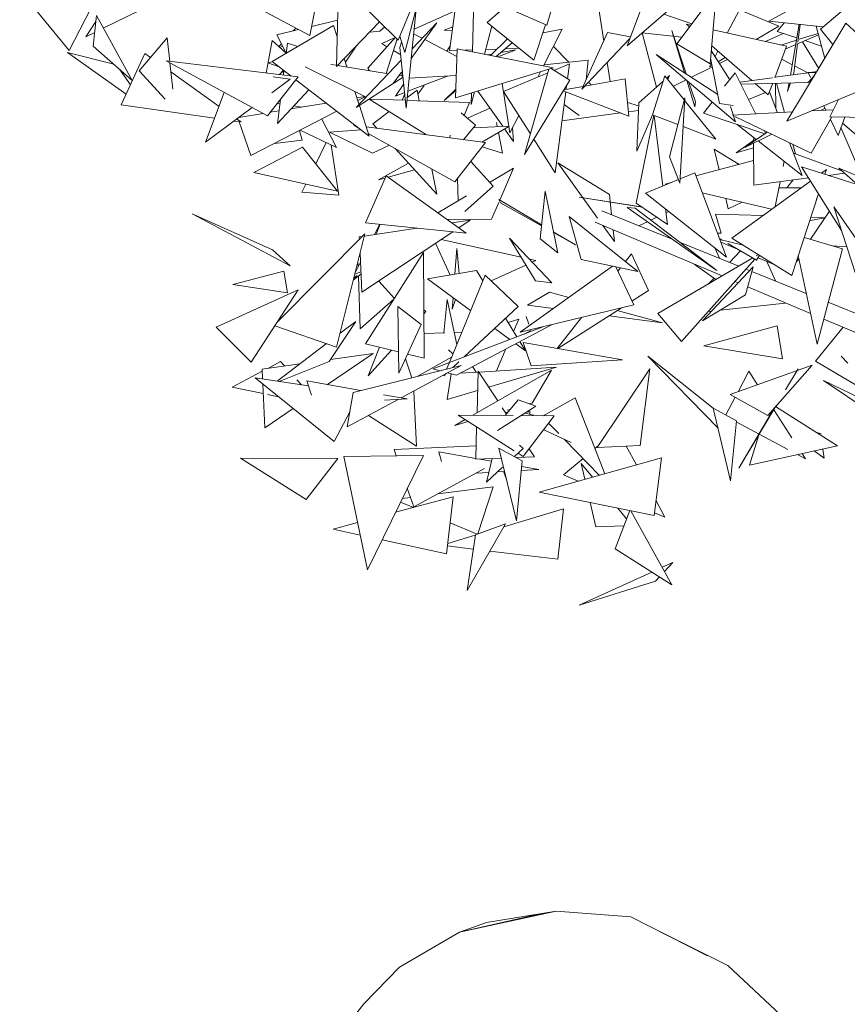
# Model space of a CAD drawing. Header units: millimetres. Extents: x -14485 to 13127, y -18923 to 3272.
# Tile 19 of 119: x 10118 to 10387, y 1646 to 1965. Entities that reach past the tile are written whole.
import ezdxf

# ---------------------------------------------------------------- set-up
doc = ezdxf.new("R2010")
doc.units = ezdxf.units.MM
doc.layers.add('G-IMPT', color=7, linetype='Continuous', lineweight=5)

# ---------------------------------------------------------------- blocks, each defined once
blk = doc.blocks.new('ÁRVORES ORNAMENTAIS - Pequeno e Médio Porte - Ipê-roxo-2865575-CORTE_CALÇADA')
at = {"layer": 'G-IMPT', "color": 253, "true_color": 0xaaaaaa}
for p, q in [((6575.2, 1956.89), (6589.63, 1995.16)), ((6500.92, 1958.79), (6470.5, 1988.76)), ((6500.92, 1958.79), (6510.94, 1983.06)), ((6503.1, 1954.76), (6509.53, 1979.64)), ((6601.38, 1979.53), (6575.2, 1956.89)), ((6645.73, 1978.4), (6621.16, 1964.95)), ((6378.1, 1974.97), (6394.13, 1955.43)), ((6403.75, 1974.01), (6394.13, 1955.43)), ((6475.29, 1975.52), (6472.26, 1960.23)), ((6481.53, 1975.99), (6480.88, 1950.21)), ((6549.17, 1963.57), (6524.98, 1974.21)), ((6525.06, 1954.96), (6525.54, 1973.96)), ((6549.17, 1963.57), (6552.39, 1974.77)), ((6565.35, 1973.21), (6567.66, 1958.46)), ((6604.24, 1974.7), (6591.3, 1957.53)), ((6604.24, 1974.7), (6602.14, 1951.08)), ((6637.97, 1962.35), (6653.9, 1975.83)), ((6517.61, 1955.29), (6519.67, 1970.29)), ((6405.24, 1962.63), (6417.38, 1968.53)), ((6455.93, 1968.87), (6472.26, 1960.23)), ((6506.73, 1968.81), (6503.52, 1936.65)), ((6506.09, 1962.33), (6519.39, 1968.29)), ((6535.65, 1969.51), (6529.8, 1964.43)), ((6587.13, 1967.2), (6596.21, 1964.04)), ((6611.63, 1968.52), (6607.71, 1961.02)), ((6611.63, 1968.52), (6624.46, 1963.31)), ((6399.52, 1959.84), (6402.8, 1964.83)), ((6401.99, 1956.83), (6402.99, 1966.71)), ((6414.63, 1945.62), (6402.99, 1966.71)), ((6472.85, 1963.19), (6481.26, 1965.26)), ((6480.88, 1950.21), (6494.88, 1964.73)), ((6505.13, 1952.76), (6513.48, 1964.4)), ((6513.48, 1964.4), (6505.45, 1955.94)), ((6544.91, 1952.3), (6529.8, 1964.43)), ((6544.91, 1952.3), (6548.73, 1963.76)), ((6595.91, 1963.65), (6594.51, 1963.96)), ((6595.5, 1963.1), (6594.51, 1963.96)), ((6621.16, 1964.95), (6638.8, 1963.05)), ((6626.13, 1964.41), (6623.88, 1961.59)), ((6627.08, 1932.48), (6646.19, 1964.26)), ((6628.21, 1947.37), (6631.06, 1963.88)), ((6630.55, 1958.06), (6631.31, 1963.86)), ((6663.87, 1947.87), (6646.19, 1964.26)), ((6399.52, 1959.84), (6402.44, 1961.26)), ((6479.95, 1963.46), (6460.07, 1951.8)), ((6461.57, 1960.42), (6468.63, 1962.15)), ((6466.89, 1961.73), (6467.73, 1962.63)), ((6479.95, 1963.46), (6481.12, 1959.81)), ((6494.99, 1961.66), (6491.68, 1961.32)), ((6494.99, 1961.66), (6496.55, 1963.1)), ((6505.93, 1960.77), (6508.68, 1959.34)), ((6515.81, 1962.03), (6518.68, 1963.08)), ((6518.51, 1961.88), (6515.81, 1962.03)), ((6531.27, 1963.25), (6528.9, 1954.2)), ((6547.86, 1961.15), (6554.1, 1962.29)), ((6554.1, 1962.29), (6548.1, 1950.36)), ((6560.56, 1942.87), (6568.89, 1961.18)), ((6568.89, 1961.18), (6576.31, 1959.83)), ((6580.05, 1961.07), (6584.73, 1943.47)), ((6580.05, 1961.07), (6592.94, 1959.7)), ((6594.38, 1947.79), (6589.74, 1961.88)), ((6593.84, 1948.15), (6589.74, 1961.88)), ((6626.97, 1956.74), (6603.11, 1962.05)), ((6617.04, 1958.95), (6624.46, 1963.31)), ((6625.86, 1960.93), (6620.08, 1958.27)), ((6623.88, 1961.59), (6630.3, 1959.45)), ((6630.25, 1957.47), (6637.34, 1960.45)), ((6631.03, 1959.01), (6637.21, 1960.94)), ((6639.32, 1952.84), (6636.6, 1963.29)), ((6637.97, 1962.35), (6642, 1957.29)), ((6416.85, 1948.83), (6425.96, 1959.54)), ((6425.96, 1959.54), (6426.78, 1951.87)), ((6458.11, 1948.08), (6460.08, 1958.61)), ((6464.52, 1954.63), (6460.08, 1958.61)), ((6461.57, 1960.42), (6464.56, 1954.54)), ((6462.24, 1956.67), (6463.04, 1957.53)), ((6464.96, 1957.71), (6464.55, 1954.42)), ((6464.96, 1957.71), (6468.4, 1956.68)), ((6500.03, 1959.67), (6491.07, 1949.7)), ((6495.59, 1957.62), (6499.94, 1959.57)), ((6497.29, 1956.62), (6495.59, 1957.62)), ((6497.05, 1947.96), (6500.58, 1959.12)), ((6501.41, 1959.99), (6503.1, 1954.76)), ((6501.5, 1956.36), (6502.01, 1958.14)), ((6509.54, 1958.9), (6519.99, 1953.49)), ((6536.41, 1959.12), (6530.91, 1953.79)), ((6537.96, 1957.88), (6532.69, 1953.44)), ((6560.56, 1942.87), (6576.1, 1959.27)), ((6602.14, 1951.08), (6591.3, 1957.53)), ((6625.09, 1957.16), (6630.18, 1958.75)), ((6626.68, 1955.97), (6629.93, 1957.34)), ((6629.27, 1948.19), (6630.49, 1957.57)), ((6632.11, 1958.25), (6637.37, 1949.59)), ((6632.89, 1958.58), (6638.29, 1956.78)), ((6412.64, 1941.24), (6393.58, 1954.76)), ((6408.66, 1950.92), (6393.58, 1954.76)), ((6414.63, 1945.62), (6401.99, 1956.83)), ((6411.03, 1937.73), (6418.71, 1954.44)), ((6418.71, 1954.44), (6420.53, 1953.15)), ((6463.41, 1956.81), (6462.53, 1956.41)), ((6487.52, 1957.09), (6483.79, 1951.55)), ((6501.75, 1953.98), (6499.39, 1955.37)), ((6501.5, 1956.36), (6503.52, 1936.65)), ((6516.67, 1955.21), (6517.83, 1956.88)), ((6517.61, 1955.29), (6520.05, 1955.38)), ((6519.57, 1940.07), (6520.07, 1955.96)), ((6551.23, 1949.73), (6520.07, 1955.96)), ((6522.52, 1955.47), (6525.07, 1955.57)), ((6529.3, 1955.72), (6533.04, 1955.86)), ((6529.97, 1953.98), (6531.35, 1954.22)), ((6533.21, 1953.33), (6539.09, 1955.58)), ((6534.22, 1954.73), (6539.09, 1955.58)), ((6535.67, 1955.95), (6540.16, 1956.12)), ((6551.28, 1956.69), (6556.29, 1951.61)), ((6604.61, 1941.15), (6584.67, 1954.09)), ((6610.37, 1932.23), (6584.67, 1954.09)), ((6602.52, 1955.35), (6608.51, 1945.92)), ((6615.63, 1945.66), (6602.66, 1956.9)), ((6604.64, 1955.18), (6603.73, 1953.44)), ((6626.97, 1956.74), (6623.13, 1946.57)), ((6458.51, 1934.17), (6425.63, 1952.01)), ((6468.5, 1946.82), (6425.63, 1952.01)), ((6426.84, 1951.35), (6427.75, 1942.87)), ((6460.07, 1951.76), (6458.66, 1951.37)), ((6462.31, 1950.07), (6458.66, 1951.37)), ((6460.07, 1951.8), (6466.15, 1947.11)), ((6480.89, 1950.59), (6479.02, 1950.89)), ((6483.38, 1952.81), (6484.27, 1950.04)), ((6501.92, 1952.23), (6487.32, 1936.85)), ((6562.56, 1952.28), (6548.3, 1950.76)), ((6551.45, 1948.93), (6556.49, 1951.05)), ((6556.49, 1951.05), (6555.86, 1946.18)), ((6562.56, 1952.28), (6561.9, 1945.82)), ((6568.74, 1951.5), (6569.7, 1945.32)), ((6602.62, 1951.3), (6601.98, 1950.09)), ((6602.3, 1952.89), (6605.2, 1938.17)), ((6604.8, 1951.75), (6607.06, 1953.08)), ((6605.15, 1951.2), (6607.75, 1952.49)), ((6625.4, 1952.56), (6628.8, 1950.77)), ((6414.03, 1944.25), (6410.5, 1949.29)), ((6416.85, 1948.83), (6425.27, 1939.64)), ((6427.16, 1948.43), (6442.82, 1937.27)), ((6462.37, 1947.56), (6463.66, 1949.03)), ((6463.73, 1947.8), (6463.45, 1948.78)), ((6463.86, 1948.87), (6463.68, 1947.41)), ((6490.52, 1940.22), (6470.71, 1950.05)), ((6497.76, 1947.84), (6481.2, 1950.54)), ((6491.66, 1948.84), (6491.07, 1949.7)), ((6499.32, 1944.66), (6501.95, 1948.33)), ((6502.11, 1947.14), (6502.28, 1948.76)), ((6519.57, 1940.07), (6551.23, 1949.73)), ((6535.11, 1942.08), (6549.45, 1948.1)), ((6549.8, 1949.29), (6541.9, 1921.66)), ((6547.15, 1948.48), (6546.29, 1946.77)), ((6556.58, 1945.73), (6550.52, 1949.51)), ((6596.08, 1946.69), (6602.86, 1950.06)), ((6601.98, 1950.09), (6602.76, 1950.55)), ((6610.26, 1948.13), (6606.81, 1943.77)), ((6610.26, 1948.13), (6616.96, 1934.79)), ((6633.97, 1948.16), (6623.18, 1946.69)), ((6663.87, 1947.87), (6627.08, 1932.48)), ((6629.04, 1947.49), (6629.27, 1948.19)), ((6629.55, 1950.37), (6633.8, 1948.13)), ((6636.56, 1948.24), (6633.93, 1948.25)), ((6633.93, 1948.25), (6634.7, 1946.63)), ((6636.73, 1948.53), (6634.7, 1948.26)), ((6458.51, 1934.17), (6468.5, 1946.82)), ((6465.9, 1946.05), (6459.95, 1941.62)), ((6465.9, 1946.05), (6460.35, 1946.8)), ((6467.75, 1945.88), (6491.52, 1927.56)), ((6499.32, 1944.66), (6487.32, 1936.85)), ((6502.49, 1946.73), (6499.32, 1944.65)), ((6502.71, 1944.6), (6500.04, 1940.63)), ((6502.45, 1947.08), (6501.2, 1947.29)), ((6504.08, 1942.18), (6516.92, 1947.1)), ((6504.49, 1946.37), (6519.79, 1947.26)), ((6534.68, 1944.68), (6537.17, 1928.65)), ((6556.58, 1945.73), (6541.9, 1921.66)), ((6574.58, 1946.2), (6561.47, 1943.83)), ((6562.69, 1945.12), (6563.59, 1944.21)), ((6574.58, 1946.2), (6575.77, 1934.07)), ((6586.85, 1945.33), (6578.99, 1938.41)), ((6583.44, 1934.57), (6587.44, 1947.22)), ((6587.44, 1947.22), (6593.74, 1939.38)), ((6589.01, 1947.23), (6588.09, 1946.42)), ((6589.01, 1947.23), (6588.46, 1945.96)), ((6590.21, 1943.77), (6594.37, 1945.84)), ((6597.13, 1937.12), (6594.58, 1945.66)), ((6597.36, 1938.76), (6595.28, 1945.06)), ((6622.35, 1946.57), (6611.77, 1945.13)), ((6634, 1945.06), (6612.08, 1944.52)), ((6621.02, 1940.98), (6616.81, 1944.64)), ((6622.46, 1944.78), (6621.02, 1940.98)), ((6623.51, 1936.57), (6623.35, 1944.8)), ((6626.23, 1935.31), (6623.72, 1944.81)), ((6627.3, 1942.09), (6628.21, 1944.92)), ((6627.3, 1942.09), (6627.79, 1944.91)), ((6634, 1945.06), (6636.01, 1947.33)), ((6444.5, 1941.77), (6438.45, 1925.63)), ((6471.92, 1942.66), (6461.73, 1931.72)), ((6486.85, 1942.04), (6488.22, 1937.8)), ((6500.04, 1940.63), (6503, 1941.77)), ((6503.04, 1941.33), (6502.17, 1939.27)), ((6507.04, 1942.55), (6503.87, 1940.13)), ((6507.04, 1942.55), (6507.69, 1939.08)), ((6509.38, 1944.09), (6507.29, 1941.19)), ((6519.66, 1942.89), (6515.85, 1939.21)), ((6519.64, 1942.41), (6515.85, 1939.21)), ((6525.68, 1941.94), (6524.62, 1937.88)), ((6524.62, 1937.88), (6524.71, 1941.64)), ((6534.86, 1930.8), (6526.72, 1942.25)), ((6535.11, 1942.08), (6543.82, 1928.38)), ((6555.3, 1941.97), (6551.86, 1915.74)), ((6554.48, 1942.29), (6575.77, 1934.07)), ((6560.95, 1943.73), (6554.67, 1942.6)), ((6555.58, 1944.09), (6555.4, 1942.73)), ((6620.09, 1941.8), (6614.58, 1939.53)), ((6621.39, 1941.95), (6624.05, 1935.19)), ((6462.52, 1938.09), (6461.7, 1938.21)), ((6462.69, 1939.47), (6461.73, 1931.72)), ((6466.13, 1936.45), (6477.52, 1938.35)), ((6487.51, 1940), (6490.09, 1940.43)), ((6487.78, 1939.17), (6490.17, 1940.4)), ((6510.12, 1928.03), (6491.56, 1939.65)), ((6503.26, 1939.24), (6491.68, 1939.64)), ((6524.03, 1938.51), (6503.78, 1939.22)), ((6522.32, 1934.35), (6524.03, 1938.51)), ((6575.33, 1938.55), (6578.95, 1937.41)), ((6578.99, 1938.41), (6578.34, 1922.74)), ((6588.97, 1920.91), (6593.92, 1940.09)), ((6592.31, 1912.32), (6593.92, 1940.09)), ((6593.87, 1939.21), (6603.95, 1926.66)), ((6597.36, 1938.76), (6597.13, 1937.12)), ((6602.78, 1938.68), (6599.94, 1935.08)), ((6605.2, 1938.17), (6609.66, 1937.58)), ((6643.84, 1939.49), (6640.99, 1933.9)), ((6411.03, 1937.73), (6441.37, 1933.42)), ((6453.55, 1936.86), (6438.45, 1925.63)), ((6449.23, 1933.65), (6457.08, 1934.95)), ((6453.15, 1921.32), (6480.99, 1935.67)), ((6459.43, 1935.34), (6462.24, 1935.81)), ((6469.52, 1937.02), (6467.02, 1937.4)), ((6488.32, 1937.5), (6491.52, 1927.56)), ((6497.97, 1935.63), (6492.68, 1931.59)), ((6525.97, 1931.12), (6521.37, 1935.19)), ((6530.7, 1936.66), (6523.39, 1933.4)), ((6554.07, 1932.6), (6573.05, 1935.12)), ((6559.6, 1934.33), (6554.77, 1937.9)), ((6575.63, 1935.46), (6578.89, 1935.89)), ((6599.94, 1935.08), (6619.85, 1928.41)), ((6608.71, 1937.18), (6610.37, 1932.23)), ((6628.87, 1935.46), (6609.31, 1934.37)), ((6642.16, 1936.19), (6635, 1935.8)), ((6639.44, 1936.67), (6637.99, 1935.96)), ((6639.05, 1937.49), (6639.74, 1936.06)), ((6447.72, 1932.52), (6449.93, 1932.21)), ((6448.59, 1933.17), (6449.93, 1932.21)), ((6449.28, 1932.3), (6453.15, 1921.32)), ((6480.9, 1923.92), (6476.11, 1933.16)), ((6532.79, 1932.04), (6533.06, 1930.72)), ((6540.03, 1934.34), (6537.17, 1928.65)), ((6578.11, 1905.9), (6583.9, 1934.39)), ((6583.49, 1934.55), (6578.34, 1922.74)), ((6583.44, 1934.57), (6591.68, 1931.39)), ((6586.76, 1911.42), (6584, 1934.35)), ((6634.93, 1922.07), (6610.2, 1933.94)), ((6634.93, 1922.07), (6641.65, 1933.89)), ((6640.99, 1933.9), (6656.76, 1933.61)), ((6641.17, 1933.04), (6643.64, 1927.86)), ((6645.86, 1933.81), (6643.64, 1927.86)), ((6645.14, 1931.87), (6653.34, 1924.82)), ((6469.82, 1926.34), (6468.93, 1929.46)), ((6480.9, 1923.92), (6469.14, 1929.56)), ((6478.65, 1928.85), (6488.79, 1929.66)), ((6492.58, 1922.07), (6478.65, 1928.85)), ((6487.89, 1930.36), (6486.48, 1931.15)), ((6529.3, 1925.5), (6490.54, 1930.61)), ((6492.68, 1931.59), (6493.98, 1930.16)), ((6522.16, 1926.44), (6525.97, 1931.12)), ((6525.35, 1930.36), (6536.82, 1930.89)), ((6528.07, 1925.67), (6536.84, 1930.78)), ((6533.44, 1928.8), (6534.78, 1922.13)), ((6538.37, 1925.87), (6535.46, 1929.97)), ((6538, 1930.24), (6538.37, 1925.87)), ((6593.38, 1930.74), (6603.95, 1926.66)), ((6610.87, 1931.42), (6617.13, 1926.53)), ((6620.61, 1928.94), (6613.41, 1923.95)), ((6619.67, 1929.39), (6620.08, 1928.58)), ((6644.61, 1930.45), (6651.55, 1914.06)), ((6469.82, 1926.34), (6460.83, 1925.28)), ((6477.57, 1925.52), (6474.16, 1918.62)), ((6519.3, 1912.78), (6491.22, 1928.49)), ((6517.67, 1927.04), (6517.8, 1927.97)), ((6519.3, 1912.78), (6529.3, 1925.5)), ((6544.93, 1926.63), (6551.86, 1915.74)), ((6616.24, 1926.2), (6610.58, 1922.22)), ((6622.13, 1928.21), (6613.41, 1923.95)), ((6616.24, 1926.78), (6616.24, 1925.92)), ((6616.24, 1926.78), (6617.06, 1926.48)), ((6616.24, 1925.34), (6616.31, 1911.73)), ((6617.72, 1926.06), (6632.06, 1914.85)), ((6627.88, 1925.45), (6632.06, 1914.85)), ((6454.09, 1915.77), (6469.85, 1924.05)), ((6469.85, 1924.05), (6481.22, 1909.75)), ((6479.22, 1924.73), (6481.66, 1908.49)), ((6492.58, 1922.07), (6498.09, 1924.65)), ((6499.93, 1923.62), (6513.41, 1908.81)), ((6534.78, 1922.13), (6528.22, 1924.13)), ((6605.05, 1916.72), (6603.46, 1923.39)), ((6603.46, 1923.39), (6611.6, 1918.47)), ((6616.25, 1923.87), (6610.58, 1922.22)), ((6629.8, 1921.85), (6628.99, 1924.92)), ((6524.48, 1919.37), (6531.71, 1911.36)), ((6569.49, 1908.66), (6552.75, 1918.98)), ((6565.63, 1901.06), (6552.75, 1918.98)), ((6588.97, 1920.91), (6592.31, 1912.32)), ((6616.27, 1919.72), (6597.52, 1914.7)), ((6625.79, 1917.72), (6626.13, 1919.48)), ((6629.22, 1922.06), (6644.88, 1916.36)), ((6454.09, 1915.77), (6481.22, 1909.75)), ((6504.25, 1918.87), (6494.55, 1913.4)), ((6506.18, 1916.74), (6497.71, 1914.31)), ((6511.87, 1916.94), (6513.41, 1908.81)), ((6538.38, 1917.19), (6530.58, 1912.61)), ((6533.89, 1906.88), (6538.38, 1917.19)), ((6644.77, 1897.04), (6631.81, 1917.66)), ((6649.85, 1911.95), (6631.81, 1917.66)), ((6638.26, 1915.62), (6639.89, 1916.81)), ((6639.39, 1915.26), (6639.89, 1916.81)), ((6655.84, 1912.28), (6643.94, 1917.2)), ((6664, 1899.38), (6643.94, 1917.2)), ((6490.29, 1899.52), (6497.07, 1914.77)), ((6496.74, 1914.03), (6494.55, 1913.4)), ((6497.07, 1914.77), (6522.96, 1896.19)), ((6520.16, 1913.86), (6520.41, 1906.65)), ((6591.85, 1913.5), (6581.18, 1909.14)), ((6589.56, 1912.57), (6587.52, 1912.02)), ((6597.16, 1915.67), (6592.39, 1913.72)), ((6597.16, 1915.67), (6607.43, 1888.36)), ((6609.23, 1894.55), (6634.7, 1913.04)), ((6616.31, 1911.73), (6634.07, 1914.06)), ((6623.3, 1904.76), (6624.86, 1912.85)), ((6627.02, 1910.86), (6629.05, 1913.4)), ((6640.51, 1914.9), (6645.75, 1915.59)), ((6470.91, 1912.04), (6469.64, 1909.46)), ((6481.66, 1908.49), (6469.64, 1909.46)), ((6531.71, 1911.36), (6522.59, 1903.2)), ((6548.57, 1909.74), (6546.94, 1894.3)), ((6552.68, 1889.73), (6548.57, 1909.74)), ((6631.68, 1910.84), (6624.48, 1910.88)), ((6523.09, 1908.22), (6513.79, 1902.77)), ((6534.14, 1906.01), (6533.59, 1907.06)), ((6533.59, 1907.06), (6547.42, 1898.89)), ((6559.64, 1907.87), (6580.05, 1904.55)), ((6559.64, 1907.87), (6579.81, 1904.74)), ((6569.49, 1908.66), (6570.19, 1902.14)), ((6581.18, 1909.14), (6607.43, 1888.36)), ((6622.11, 1903.9), (6599.6, 1909.18)), ((6608.05, 1904.08), (6607.27, 1907.38)), ((6628.62, 1882.47), (6637.3, 1908.92)), ((6637.33, 1908.87), (6636.71, 1907.1)), ((6531.18, 1900.64), (6533.56, 1906.12)), ((6534.14, 1906.01), (6547.39, 1898.58)), ((6589.83, 1894.21), (6567.04, 1903.41)), ((6575.18, 1904.52), (6577.8, 1904.28)), ((6575.18, 1904.52), (6604.27, 1884.04)), ((6577.8, 1904.28), (6604.27, 1884.04)), ((6578.11, 1905.9), (6588.26, 1898.97)), ((6588.26, 1898.97), (6587.65, 1904.02)), ((6588.71, 1903.18), (6587.81, 1902.74)), ((6608.05, 1904.08), (6612.52, 1906.15)), ((6634.76, 1894.18), (6640.86, 1903.26)), ((6661.99, 1876.27), (6642.32, 1904.64)), ((6653.85, 1868.98), (6642.32, 1904.64)), ((6465.87, 1885.54), (6434.11, 1902.38)), ((6460.11, 1890.79), (6434.11, 1902.38)), ((6531.18, 1900.64), (6516.87, 1900.56)), ((6518.35, 1899.5), (6524.29, 1900.4)), ((6520.56, 1897.91), (6524.29, 1900.4)), ((6578.66, 1883.73), (6556.37, 1901.59)), ((6560.33, 1887.63), (6556.37, 1901.59)), ((6581.79, 1899.87), (6579.24, 1898.65)), ((6584.82, 1901.32), (6582.88, 1900.39)), ((6603.84, 1902.35), (6605.69, 1896.12)), ((6603.84, 1902.35), (6619.26, 1901.83)), ((6634.7, 1900.27), (6639.4, 1901.08)), ((6634.81, 1901.31), (6639.45, 1901.16)), ((6489.12, 1876.98), (6518.63, 1896.63)), ((6489.93, 1895.2), (6507.12, 1897.8)), ((6490.29, 1899.52), (6522.96, 1896.19)), ((6494.97, 1899.04), (6493.26, 1895.71)), ((6495.1, 1899.03), (6493.76, 1895.78)), ((6551.26, 1896.63), (6558.42, 1892.4)), ((6606.02, 1882.27), (6564.84, 1899.73)), ((6571.13, 1893.41), (6567.35, 1898.66)), ((6570.72, 1897.24), (6571.13, 1893.41)), ((6461.74, 1867.37), (6490.11, 1895.93)), ((6480.94, 1859.19), (6490.11, 1895.93)), ((6488.29, 1894.96), (6489.3, 1895.11)), ((6488.29, 1894.96), (6488.33, 1894.13)), ((6514.91, 1894.15), (6540.84, 1888.33)), ((6537.03, 1894.56), (6545.5, 1880.69)), ((6537.03, 1894.56), (6550.81, 1880.04)), ((6552.68, 1889.73), (6546.94, 1894.3)), ((6551.31, 1896.39), (6558.42, 1892.4)), ((6604.5, 1896.15), (6605.68, 1896.16)), ((6605.15, 1894.42), (6606, 1893.92)), ((6612.89, 1892.27), (6605.27, 1894.1)), ((6628.62, 1882.47), (6609.23, 1894.55)), ((6645.08, 1891.12), (6632.67, 1894.79)), ((6465.87, 1885.54), (6460.11, 1890.79)), ((6513.08, 1892.93), (6517.81, 1882.58)), ((6519.99, 1891.15), (6519.33, 1882.84)), ((6519.99, 1891.15), (6520.71, 1883.08)), ((6611.48, 1885.46), (6592.25, 1893.23)), ((6603.8, 1891.23), (6605.14, 1888.02)), ((6611.01, 1891), (6605.58, 1893.28)), ((6607.9, 1892.82), (6617.24, 1887.37)), ((6612.04, 1890.4), (6608.42, 1886.69)), ((6645.08, 1891.12), (6636.85, 1860.21)), ((6641.81, 1892.09), (6646.51, 1891.69)), ((6488.54, 1889.62), (6489.12, 1876.98)), ((6490.29, 1860.29), (6509.15, 1889.85)), ((6509.31, 1855.59), (6509.15, 1889.85)), ((6543.51, 1887.73), (6545.59, 1887.26)), ((6544.45, 1886.74), (6545.59, 1887.26)), ((6578.66, 1883.73), (6560.33, 1887.63)), ((6576.64, 1889.45), (6574.67, 1886.94)), ((6576.64, 1889.45), (6582.13, 1877.53)), ((6585.17, 1870.06), (6615.99, 1888.1)), ((6592.9, 1861.02), (6616.7, 1887.68)), ((6617.12, 1888.77), (6617.84, 1889.18)), ((6618.17, 1888.98), (6617.24, 1887.37)), ((6622.96, 1886), (6617.72, 1888.19)), ((6620.54, 1887.01), (6623.31, 1880.68)), ((6630.94, 1887.87), (6630.03, 1886.77)), ((6630.72, 1888.88), (6636.85, 1860.21)), ((6447.27, 1879.46), (6463.81, 1883.87)), ((6465.04, 1876.75), (6463.81, 1883.87)), ((6488.67, 1886.76), (6487.02, 1883.54)), ((6487.84, 1886.83), (6487.9, 1885.25)), ((6526.36, 1884.05), (6510.44, 1881.3)), ((6526.36, 1884.05), (6528.41, 1880.68)), ((6531.1, 1880.65), (6542.38, 1885.8)), ((6570.42, 1885.48), (6540.52, 1864.04)), ((6571.52, 1885.25), (6577.38, 1872.86)), ((6573.08, 1884.92), (6572.2, 1883.8)), ((6597, 1886.09), (6604.04, 1881.11)), ((6599.7, 1867.71), (6616.12, 1885.27)), ((6613.63, 1876.1), (6616.12, 1885.27)), ((6614.97, 1884.05), (6613.86, 1884.5)), ((6488.85, 1882.89), (6486.38, 1881)), ((6487.55, 1882.44), (6486.49, 1881.44)), ((6486.84, 1882.81), (6488.81, 1883.63)), ((6488, 1882.24), (6488.6, 1865.08)), ((6494.61, 1880.63), (6499.69, 1875.01)), ((6510.44, 1881.3), (6524.44, 1871.03)), ((6529.16, 1882.49), (6517.53, 1854.22)), ((6539.89, 1872.38), (6529.16, 1882.49)), ((6545.5, 1880.69), (6550.81, 1880.04)), ((6603.41, 1881.56), (6601.52, 1879.63)), ((6633.34, 1876.63), (6615.7, 1883.75)), ((6441.91, 1865.67), (6468.5, 1877.74)), ((6465.04, 1876.75), (6447.27, 1879.46)), ((6453.24, 1854.33), (6468.5, 1877.74)), ((6582.13, 1877.53), (6576.78, 1874.12)), ((6611.24, 1880.05), (6610.26, 1880.47)), ((6634.7, 1870.1), (6614.34, 1878.74)), ((6499.54, 1874.79), (6488.6, 1865.08)), ((6516.85, 1874.69), (6515.7, 1863.85)), ((6519.91, 1860.01), (6516.85, 1874.69)), ((6518.74, 1875.22), (6518.45, 1871.55)), ((6518.45, 1871.55), (6519.49, 1874.66)), ((6542.9, 1872.85), (6549.99, 1877.04)), ((6549.99, 1877.04), (6556.28, 1875.34)), ((6613.63, 1876.1), (6599.7, 1867.71)), ((6508.36, 1866.58), (6500.8, 1872.36)), ((6501.14, 1850.71), (6500.8, 1872.36)), ((6509.23, 1871.3), (6509.94, 1870.72)), ((6539.89, 1872.38), (6522.38, 1856.06)), ((6577.38, 1872.86), (6540.52, 1864.04)), ((6542.9, 1872.85), (6551.27, 1871.75)), ((6573.27, 1871.88), (6552.73, 1858.77)), ((6572.01, 1871.07), (6586.68, 1867.1)), ((6626.49, 1873.42), (6605.47, 1871.18)), ((6659.34, 1866.13), (6640.46, 1873.76)), ((6509.94, 1870.72), (6509.24, 1869.94)), ((6535.78, 1868.55), (6539.43, 1862.55)), ((6536.61, 1867.2), (6540.08, 1868.24)), ((6538.37, 1864.3), (6540.08, 1868.24)), ((6543.3, 1866.59), (6542.43, 1869.18)), ((6560.42, 1868.8), (6552.56, 1858.8)), ((6569.35, 1869.37), (6586.68, 1867.1)), ((6585.17, 1870.06), (6592.9, 1861.02)), ((6602.67, 1870.88), (6601.61, 1870.77)), ((6653.92, 1861.96), (6639, 1868.28)), ((6441.91, 1865.67), (6453.24, 1854.33)), ((6460.93, 1866.12), (6480.94, 1859.19)), ((6478.5, 1854.57), (6487.17, 1867.54)), ((6487.17, 1867.54), (6482.06, 1863.67)), ((6508.36, 1866.58), (6501.14, 1850.71)), ((6512.13, 1852.17), (6548.22, 1865.88)), ((6519.85, 1850.13), (6550.9, 1866.53)), ((6532.28, 1865.28), (6537.18, 1861.69)), ((6623.86, 1866.07), (6600.07, 1859.62)), ((6623.86, 1866.07), (6625.6, 1855.39)), ((6645.27, 1865.62), (6636.29, 1854.62)), ((6509.27, 1863.63), (6516.08, 1863.87)), ((6519.08, 1863.97), (6521.58, 1864.06)), ((6543.98, 1864.56), (6541.82, 1863.45)), ((6477.65, 1860.33), (6461.6, 1848.18)), ((6501.03, 1857.63), (6490.29, 1860.29)), ((6494.86, 1859.16), (6491.21, 1849.87)), ((6518.67, 1857), (6517.21, 1858.36)), ((6532.79, 1851.46), (6535.89, 1858.6)), ((6539.09, 1860.29), (6542.2, 1858.01)), ((6540.39, 1860.98), (6542.2, 1858.01)), ((6541.44, 1860.74), (6544.07, 1853.16)), ((6541.44, 1860.74), (6573.67, 1855.1)), ((6625.6, 1855.39), (6600.07, 1859.62)), ((6478.01, 1847.03), (6492.8, 1857.18)), ((6478.92, 1855.2), (6492.8, 1857.18)), ((6498.7, 1858.21), (6491.21, 1849.87)), ((6505.36, 1849.24), (6503.26, 1855.37)), ((6509.31, 1855.59), (6503.96, 1856.91)), ((6507.08, 1849.67), (6518.24, 1855.94)), ((6544.07, 1853.16), (6573.67, 1855.1)), ((6604.7, 1832.9), (6581.9, 1856.29)), ((6603.13, 1839.44), (6581.9, 1856.29)), ((6646.82, 1853.99), (6644.65, 1856.3)), ((6456.78, 1852.05), (6469, 1853.79)), ((6456.78, 1852.05), (6456.93, 1848.89)), ((6458.61, 1852.31), (6462.77, 1854.49)), ((6478.5, 1854.57), (6462.26, 1848.08)), ((6462.77, 1854.49), (6464.04, 1853.08)), ((6486.29, 1844.46), (6521.39, 1853.26)), ((6501.87, 1842.76), (6521.39, 1853.26)), ((6514.51, 1851.54), (6512.13, 1852.17)), ((6517.42, 1853.96), (6516.65, 1852.07)), ((6520.64, 1854.44), (6518.63, 1852.57)), ((6526.19, 1851.04), (6525.07, 1852.89)), ((6527.44, 1851.12), (6552.29, 1852.71)), ((6530.28, 1846.21), (6552.29, 1852.71)), ((6565.5, 1826.7), (6582.54, 1852.18)), ((6579.49, 1827.31), (6582.54, 1852.18)), ((6635.22, 1853.34), (6608.6, 1843.82)), ((6620.86, 1837.05), (6635.22, 1853.34)), ((6630.74, 1852.15), (6626.64, 1845.31)), ((6630.74, 1852.15), (6629.7, 1850.54)), ((6636.29, 1854.62), (6666.18, 1836.96)), ((6447.03, 1846.22), (6456.81, 1851.36)), ((6471.82, 1846.63), (6454.51, 1849.26)), ((6480.11, 1828.6), (6454.51, 1849.26)), ((6516.62, 1850.7), (6515.75, 1849.89)), ((6516.78, 1842.22), (6518.14, 1850.52)), ((6519.85, 1850.13), (6516.97, 1850.89)), ((6520.94, 1850.7), (6526.87, 1851.08)), ((6550.63, 1851.7), (6525.11, 1837.12)), ((6526.5, 1837.91), (6526.88, 1851.38)), ((6533.22, 1841.75), (6526.88, 1851.38)), ((6544.45, 1841.05), (6550.63, 1851.7)), ((6611.19, 1844.75), (6614.71, 1851.45)), ((6614.71, 1851.45), (6617.56, 1847.02)), ((6447.03, 1846.22), (6457.15, 1844.14)), ((6457.01, 1847.25), (6457.67, 1833.07)), ((6468.03, 1848.64), (6469.52, 1846.98)), ((6471.29, 1848.23), (6472.79, 1843.66)), ((6471.29, 1848.23), (6488.83, 1845.1)), ((6671.1, 1832.75), (6638.88, 1848.41)), ((6668.54, 1828.35), (6638.88, 1848.41)), ((6458.53, 1843.85), (6462.13, 1843.11)), ((6486.29, 1844.46), (6484.32, 1833.33)), ((6496.19, 1843.78), (6503.88, 1842.4)), ((6496.51, 1842), (6503.88, 1842.4)), ((6505.97, 1844.79), (6506.87, 1827.09)), ((6516.78, 1842.22), (6526.7, 1845.15)), ((6558.37, 1842.72), (6548, 1836.92)), ((6558.37, 1842.72), (6567.93, 1818.12)), ((6607.24, 1837.2), (6610.23, 1842.92)), ((6620.86, 1837.05), (6608.6, 1843.82)), ((6457.67, 1833.07), (6466.8, 1839.34)), ((6484.32, 1833.33), (6500.89, 1842.24)), ((6533.16, 1832.15), (6545.56, 1840.06)), ((6536.05, 1837.46), (6534.66, 1839.56)), ((6535.69, 1837.02), (6539.86, 1842.13)), ((6539.86, 1842.13), (6545.56, 1840.06)), ((6544.45, 1841.05), (6543.55, 1840.79)), ((6610.67, 1835.33), (6603.13, 1839.44)), ((6603.13, 1839.44), (6608.78, 1815.84)), ((6623.51, 1840.06), (6611.48, 1819.95)), ((6622.93, 1839.41), (6611.48, 1819.95)), ((6623.37, 1839.9), (6643.43, 1827.17)), ((6485.19, 1838.26), (6480.11, 1828.6)), ((6491.24, 1837.05), (6506.87, 1827.09)), ((6538.6, 1825.61), (6520.34, 1837.16)), ((6538.21, 1837), (6520.34, 1837.16)), ((6536.42, 1837.92), (6535.45, 1838.37)), ((6537.29, 1838.99), (6536.33, 1838.71)), ((6551.53, 1836.89), (6540.73, 1836.98)), ((6541.53, 1823.75), (6551.53, 1836.89)), ((6544.85, 1837.08), (6542.03, 1837.81)), ((6543.72, 1838.19), (6542.58, 1838.16)), ((6543.72, 1838.19), (6543.54, 1837.42)), ((6622.81, 1838.89), (6628.68, 1829.77)), ((6522.64, 1835.71), (6519.3, 1833.8)), ((6523.66, 1835.06), (6519.3, 1833.8)), ((6526.07, 1822.88), (6526.37, 1833.35)), ((6549.75, 1834.55), (6553.05, 1831.16)), ((6610.67, 1835.33), (6608.78, 1815.84)), ((6610.64, 1835), (6627.35, 1826.05)), ((6557.1, 1828.23), (6548.14, 1832.43)), ((6614.97, 1820.96), (6617.91, 1830.71)), ((6636.48, 1831.58), (6638.14, 1831.05)), ((6499.57, 1825.98), (6526.19, 1827.16)), ((6541.12, 1822.36), (6533.62, 1826.45)), ((6533.62, 1826.45), (6539.31, 1802.84)), ((6541.47, 1826.29), (6540.3, 1827.36)), ((6554.88, 1829.27), (6566.19, 1817.64)), ((6565.89, 1827.28), (6564.75, 1826.32)), ((6579.49, 1827.31), (6565.5, 1826.7)), ((6574.91, 1827.11), (6578.25, 1820.99)), ((6614.97, 1820.96), (6643.43, 1827.17)), ((6471.02, 1809.79), (6449.77, 1823.18)), ((6481.33, 1823.05), (6449.77, 1823.18)), ((6509.12, 1824.08), (6483.25, 1823.72)), ((6483.25, 1823.72), (6490.92, 1786.98)), ((6509.12, 1824.08), (6490.92, 1786.98)), ((6499.57, 1825.98), (6500.27, 1823.96)), ((6514.06, 1825.24), (6515.01, 1822.16)), ((6514.06, 1825.24), (6526.08, 1823.1)), ((6526.07, 1822.88), (6534.41, 1823.21)), ((6538.64, 1823.72), (6541.47, 1826.29)), ((6539.23, 1823.39), (6545.16, 1823.63)), ((6541.53, 1823.75), (6539.85, 1824.81)), ((6545.16, 1823.63), (6543.44, 1826.25)), ((6586.34, 1823.25), (6546.66, 1812.21)), ((6586.34, 1823.25), (6584.01, 1804.57)), ((6630.52, 1824.35), (6633.04, 1823)), ((6631.97, 1824.67), (6633.04, 1823)), ((6639.14, 1823.2), (6635.89, 1825.52)), ((6639.14, 1823.2), (6638.76, 1826.15)), ((6471.02, 1809.79), (6481.33, 1823.05)), ((6527.44, 1822.86), (6531.17, 1822.19)), ((6529.53, 1815.46), (6531.38, 1823.09)), ((6529.53, 1815.46), (6534.8, 1820.24)), ((6541.12, 1822.36), (6539.31, 1802.84)), ((6540.95, 1820.45), (6546.54, 1819.46)), ((6560.9, 1823.08), (6554.53, 1817.74)), ((6560.27, 1821.5), (6561.48, 1816.33)), ((6560.27, 1821.5), (6563.94, 1817.01)), ((6505.98, 1807.37), (6528.93, 1819.79)), ((6526.28, 1818.36), (6530.29, 1818.58)), ((6533.14, 1818.73), (6535.45, 1818.86)), ((6535.08, 1818.84), (6536.06, 1816.34)), ((6540.83, 1819.15), (6546.54, 1819.46)), ((6554.53, 1817.74), (6559.36, 1815.74)), ((6531.69, 1813.89), (6513.78, 1811.59)), ((6531.69, 1813.89), (6526.78, 1798.63)), ((6518.75, 1810.7), (6500.07, 1805.63)), ((6504.92, 1810.45), (6502.26, 1810.11)), ((6503.89, 1813.43), (6505.98, 1807.37)), ((6518.75, 1810.7), (6516.64, 1792.16)), ((6584.01, 1804.57), (6546.66, 1812.21)), ((6505.89, 1807.21), (6501.7, 1808.97)), ((6563.24, 1808.82), (6565.11, 1800.88)), ((6584.61, 1809.34), (6587.48, 1804.09)), ((6554.56, 1806.73), (6535.18, 1800.94)), ((6552.78, 1790.39), (6554.56, 1806.73)), ((6571.31, 1793.75), (6576.1, 1806.19)), ((6572.16, 1806.99), (6575.05, 1803.47)), ((6589.76, 1782.16), (6576.45, 1806.12)), ((6584.12, 1805.48), (6587.48, 1804.09)), ((6487.72, 1802.28), (6479.85, 1800.15)), ((6526.55, 1798.55), (6517.79, 1802.23)), ((6523.31, 1780.27), (6535.75, 1801.93)), ((6525.98, 1798.34), (6535.75, 1801.93)), ((6565.11, 1800.88), (6574.18, 1801.21)), ((6488.56, 1798.26), (6479.85, 1800.15)), ((6525.95, 1798.17), (6517.02, 1795.5)), ((6523.31, 1780.27), (6525.98, 1798.34)), ((6516.64, 1792.16), (6495.69, 1796.71)), ((6525.29, 1793.7), (6516.93, 1794.71)), ((6552.78, 1790.39), (6530.66, 1793.06)), ((6589.76, 1782.16), (6571.31, 1793.75)), ((6590.04, 1789.4), (6586.61, 1787.83)), ((6590.04, 1789.4), (6587.35, 1786.49)), ((6583.2, 1786.27), (6559.7, 1775.53)), ((6584.44, 1783.33), (6559.7, 1775.53)), ((6585.71, 1784.7), (6584.44, 1783.33))]:
    blk.add_line(p, q, dxfattribs=at)
blk = doc.blocks.new('Homem Celular - pessoa_00002_dwg-2516909-CORTE_CALÇADA')
at = {"layer": 'G-IMPT', "color": 253, "true_color": 0xaaaaaa}
for p, q in [((6520.85, 1669.44), (6552.16, 1676.28)), ((6552.16, 1676.28), (6529.62, 1672.6)), ((6552.16, 1676.28), (6544.62, 1674.85)), ((6552.16, 1676.28), (6576.37, 1674.5)), ((6520.85, 1669.44), (6544.62, 1674.85)), ((6576.37, 1674.5), (6601.34, 1661.81)), ((6520.85, 1669.44), (6529.62, 1672.6)), ((6601.34, 1661.81), (6585.01, 1670.09)), ((6585.01, 1670.09), (6607.91, 1658.64)), ((6520.85, 1669.44), (6501.36, 1658.17)), ((6501.36, 1658.17), (6489.8, 1646.23)), ((6607.91, 1658.64), (6628.47, 1639.41)), ((6480.97, 1634.91), (6489.8, 1646.23))]:
    blk.add_line(p, q, dxfattribs=at)
blk = doc.blocks.new('Homem Celular - Homem Celular-2517031-CORTE_CALÇADA')
blk.add_blockref('Homem Celular - pessoa_00002_dwg-2516909-CORTE_CALÇADA', (0, 0))

msp = doc.modelspace()

# ---------------------------------------------------------------- block references
at = {"layer": 'G-IMPT', "color": 253, "true_color": 0xaaaaaa}
for name in ['ÁRVORES ORNAMENTAIS - Pequeno e Médio Porte - Ipê-roxo-2865575-CORTE_CALÇADA', 'Homem Celular - Homem Celular-2517031-CORTE_CALÇADA']:
    msp.add_blockref(name, (3740.319, 0), dxfattribs=at)

doc.saveas('drawing.dxf')
